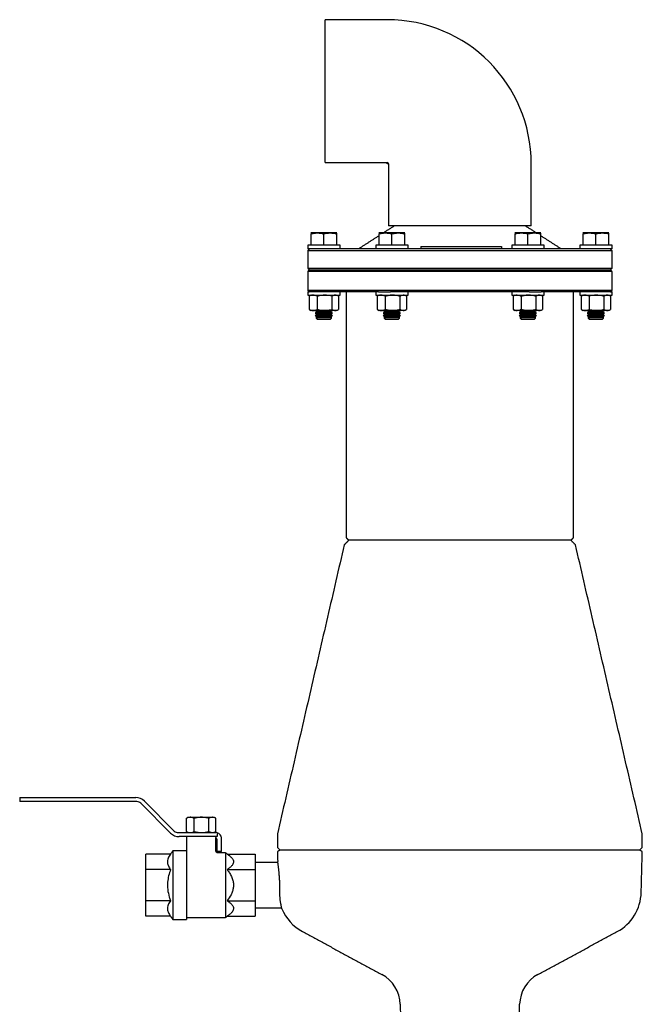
# Model space of a CAD drawing. Extents: x -644 to 6742, y -4733 to 593.
# Tile 5 of 53: x 407 to 869, y -4341 to -3610. Entities that reach past the tile are written whole.
import ezdxf

# ---------------------------------------------------------------- set-up
doc = ezdxf.new("R2010")
doc.units = 0
doc.header["$LTSCALE"] = 25
doc.layers.get('0').update_dxf_attribs({"linetype": 'CONTINUOUS'})

msp = doc.modelspace()

# ---------------------------------------------------------------- linework, layer by layer
at = {"color": 7, "linetype": 'CONTINUOUS'}
for p, q in [((633.58, -3715.7), (633.58, -3609.7)), ((679.58, -3716.7), (679.58, -3716.31)), ((679.58, -3716.31), (680.63, -3716.31)), ((680.7, -3716.7), (679.58, -3716.7)), ((733.58, -3762.7), (680.58, -3762.7)), ((786.58, -3762.7), (733.58, -3762.7)), ((623.06, -3777.2), (623.06, -3768.72)), ((641.94, -3767.95), (623.22, -3767.95)), ((632.58, -3777.2), (632.58, -3768.72)), ((642.11, -3777.2), (642.11, -3768.72)), ((673.56, -3777.2), (673.56, -3768.72)), ((692.44, -3767.95), (673.72, -3767.95)), ((683.08, -3777.2), (683.08, -3768.72)), ((692.61, -3777.2), (692.61, -3768.72)), ((774.56, -3777.2), (774.56, -3768.72)), ((793.44, -3767.95), (774.72, -3767.95)), ((784.08, -3777.2), (784.08, -3768.72)), ((793.61, -3777.2), (793.61, -3768.72)), ((825.06, -3777.2), (825.06, -3768.72)), ((826.48, -3767.95), (825.22, -3767.95)), ((843.94, -3767.95), (826.48, -3767.95)), ((834.58, -3777.2), (834.58, -3768.72)), ((844.11, -3777.2), (844.11, -3768.72)), ((638.58, -3777.2), (620.58, -3777.2)), ((644.58, -3777.2), (638.58, -3777.2)), ((695.08, -3777.2), (671.08, -3777.2)), ((704.5, -3778.2), (704.5, -3779.7)), ((704.5, -3778.2), (706.5, -3778.2)), ((706.5, -3778.2), (762.5, -3778.2)), ((762.5, -3778.2), (764.5, -3778.2)), ((764.5, -3778.2), (764.5, -3779.7)), ((796.08, -3777.2), (772.08, -3777.2)), ((846.58, -3777.2), (822.58, -3777.2)), ((622.25, -3779.7), (620.58, -3779.7)), ((846.58, -3781.2), (620.58, -3781.2)), ((672.63, -3779.7), (622.25, -3779.7)), ((683.2, -3779.7), (672.63, -3779.7)), ((783.97, -3779.7), (683.2, -3779.7)), ((794.53, -3779.7), (783.97, -3779.7)), ((844.92, -3779.7), (794.53, -3779.7)), ((846.58, -3779.7), (844.92, -3779.7)), ((620.58, -3794.2), (846.58, -3794.2)), ((846.58, -3796.7), (620.58, -3796.7)), ((845.58, -3795.7), (621.58, -3795.7)), ((846.58, -3810.7), (620.58, -3810.7)), ((620.58, -3811.7), (621.7, -3811.7)), ((620.58, -3814.2), (638.58, -3814.2)), ((621.6, -3815.05), (621.6, -3824.73)), ((673.27, -3811.7), (621.7, -3811.7)), ((627.62, -3815.05), (627.62, -3824.73)), ((638.58, -3814.2), (644.58, -3814.2)), ((638.6, -3815.05), (638.6, -3824.73)), ((643.56, -3815.05), (643.56, -3824.73)), ((671.08, -3814.2), (695.08, -3814.2)), ((672.1, -3815.05), (672.1, -3824.73)), ((673.27, -3811.7), (682.01, -3811.7)), ((678.12, -3815.05), (678.12, -3824.73)), ((785.15, -3811.7), (682.01, -3811.7)), ((689.1, -3815.05), (689.1, -3824.73)), ((694.06, -3815.05), (694.06, -3824.73)), ((772.08, -3814.2), (796.08, -3814.2)), ((773.1, -3815.05), (773.1, -3824.73)), ((779.12, -3815.05), (779.12, -3824.73)), ((785.15, -3811.7), (793.9, -3811.7)), ((790.1, -3815.05), (790.1, -3824.73)), ((845.47, -3811.7), (793.9, -3811.7)), ((795.06, -3815.05), (795.06, -3824.73)), ((822.58, -3814.2), (846.58, -3814.2)), ((823.6, -3815.05), (823.6, -3824.73)), ((829.62, -3815.05), (829.62, -3824.73)), ((840.6, -3815.05), (840.6, -3824.73)), ((845.47, -3811.7), (846.58, -3811.7)), ((845.56, -3815.05), (845.56, -3824.73)), ((624.61, -3825.58), (623.06, -3825.58)), ((633.11, -3825.58), (624.61, -3825.58)), ((638.93, -3825.64), (626.23, -3825.64)), ((638.93, -3827.51), (626.23, -3827.51)), ((638.93, -3829.39), (626.23, -3829.39)), ((637.31, -3826.58), (627.86, -3826.58)), ((637.31, -3828.45), (627.86, -3828.45)), ((641.08, -3825.58), (633.11, -3825.58)), ((642.11, -3825.58), (641.08, -3825.58)), ((675.11, -3825.58), (673.56, -3825.58)), ((683.61, -3825.58), (675.11, -3825.58)), ((689.43, -3825.64), (676.73, -3825.64)), ((689.43, -3827.51), (676.73, -3827.51)), ((689.43, -3829.39), (676.73, -3829.39)), ((687.81, -3826.58), (678.36, -3826.58)), ((687.81, -3828.45), (678.36, -3828.45)), ((691.58, -3825.58), (683.61, -3825.58)), ((692.61, -3825.58), (691.58, -3825.58)), ((776.11, -3825.58), (774.56, -3825.58)), ((784.61, -3825.58), (776.11, -3825.58)), ((790.43, -3825.64), (777.73, -3825.64)), ((790.43, -3827.51), (777.73, -3827.51)), ((790.43, -3829.39), (777.73, -3829.39)), ((788.81, -3826.58), (779.36, -3826.58)), ((788.81, -3828.45), (779.36, -3828.45)), ((792.58, -3825.58), (784.61, -3825.58)), ((793.61, -3825.58), (792.58, -3825.58)), ((826.61, -3825.58), (825.06, -3825.58)), ((835.11, -3825.58), (826.61, -3825.58)), ((829.08, -3825.64), (828.23, -3825.64)), ((829.08, -3827.51), (828.23, -3827.51)), ((829.08, -3829.39), (828.23, -3829.39)), ((840.93, -3825.64), (829.08, -3825.64)), ((840.93, -3827.51), (829.08, -3827.51)), ((840.93, -3829.39), (829.08, -3829.39)), ((830.49, -3826.58), (829.86, -3826.58)), ((830.49, -3828.45), (829.86, -3828.45)), ((839.31, -3826.58), (830.49, -3826.58)), ((839.31, -3828.45), (830.49, -3828.45)), ((843.08, -3825.58), (835.11, -3825.58)), ((844.11, -3825.58), (843.08, -3825.58)), ((638.5, -3831.01), (626.67, -3831.01)), ((637.31, -3830.32), (627.86, -3830.32)), ((637.31, -3832.2), (627.86, -3832.2)), ((689, -3831.01), (677.17, -3831.01)), ((687.81, -3830.32), (678.36, -3830.32)), ((687.81, -3832.2), (678.36, -3832.2)), ((790, -3831.01), (778.17, -3831.01)), ((788.81, -3830.32), (779.36, -3830.32)), ((788.81, -3832.2), (779.36, -3832.2)), ((829.46, -3831.01), (828.67, -3831.01)), ((840.5, -3831.01), (829.46, -3831.01)), ((830.49, -3830.32), (829.86, -3830.32)), ((830.49, -3832.2), (829.86, -3832.2)), ((839.31, -3830.32), (830.49, -3830.32)), ((839.31, -3832.2), (830.49, -3832.2)), ((816.09, -3996.2), (651.08, -3996.2)), ((406.7, -4187.2), (406.7, -4190.2)), ((406.7, -4187.2), (416.7, -4187.2)), ((416.7, -4187.2), (492.97, -4187.2)), ((416.7, -4190.2), (406.7, -4190.2)), ((493.8, -4190.2), (416.7, -4190.2)), ((518.82, -4213.56), (496.63, -4191.37)), ((499.33, -4189.83), (521.53, -4212.03)), ((530.46, -4212.35), (530.46, -4202.67)), ((531.93, -4201.82), (533.36, -4201.82)), ((533.36, -4201.82), (541.76, -4201.82)), ((536.26, -4212.35), (536.26, -4202.67)), ((541.76, -4201.82), (549.85, -4201.82)), ((547.26, -4212.35), (547.26, -4202.67)), ((549.85, -4201.82), (550.98, -4201.82)), ((552.45, -4212.35), (552.45, -4202.67)), ((524.36, -4213.2), (552.46, -4213.2)), ((536.99, -4216.2), (525.18, -4216.2)), ((541.46, -4216.2), (536.99, -4216.2)), ((545.92, -4216.2), (541.46, -4216.2)), ((553.46, -4216.2), (545.92, -4216.2)), ((553.46, -4213.33), (553.46, -4216.2)), ((556.46, -4227.2), (556.46, -4217.2)), ((553.46, -4227.2), (553.46, -4219.2)), ((518.71, -4229.1), (500.46, -4229.1)), ((500.46, -4240.65), (500.46, -4229.1)), ((520.46, -4226.7), (520.46, -4277.7)), ((530.46, -4226.7), (530.46, -4277.7)), ((556.46, -4227.2), (553.46, -4227.2)), ((559.46, -4228.2), (559.46, -4276.2)), ((560.81, -4229.1), (581.46, -4229.1)), ((581.46, -4229.1), (581.46, -4240.65)), ((867.08, -4226.2), (600.08, -4226.2)), ((500.46, -4263.75), (500.46, -4240.65)), ((518.71, -4240.65), (500.46, -4240.65)), ((560.81, -4240.65), (581.46, -4240.65)), ((581.46, -4240.65), (581.46, -4263.75)), ((500.46, -4275.29), (500.46, -4263.75)), ((518.71, -4263.75), (500.46, -4263.75)), ((560.81, -4263.75), (581.46, -4263.75)), ((581.46, -4263.75), (581.46, -4275.29)), ((518.71, -4275.29), (500.46, -4275.29)), ((560.81, -4275.29), (581.46, -4275.29))]:
    msp.add_line(p, q, dxfattribs=at)
for centre, radius, start, end in [((679.58, -3716.7), 107, 0, 90), ((679.58, -3716.7), 1, 22.35392, 90), ((679.58, -3716.7), 1.12, 0, 20.13039), ((492.97, -4196.2), 9, 45, 90), ((493.8, -4194.2), 4, 45, 90), ((525.18, -4207.2), 9, 225, 270), ((524.36, -4209.2), 4, 225, 270), ((550.46, -4219.2), 3, 0, 56.38583), ((552.46, -4217.2), 4, 75.52249, 90), ((552.46, -4217.2), 4, 360, 75.52249), ((834.27, -4256.79), 34, 298.35204, 358.5), ((632.89, -4256.79), 34, 202.30397, 241.64796), ((663.25, -4341.35), 26, 1.5, 61.64796), ((803.92, -4341.35), 26, 118.35204, 178.5)]:
    msp.add_arc(centre, radius, start, end, dxfattribs=at)
for points in [[(679.58, -3609.7), (633.58, -3609.7)], [(633.58, -3715.7), (679.58, -3715.7)], [(680.58, -3716.7), (680.58, -3762.7)], [(786.58, -3762.7), (786.58, -3716.7)], [(685.08, -3762.7), (676.89, -3767.95)], [(790.27, -3767.95), (782.08, -3762.7)], [(623.22, -3767.95), (623.02, -3768.05)], [(642.14, -3768.05), (641.94, -3767.95)], [(673.56, -3770.09), (658.58, -3779.7)], [(673.54, -3768.04), (673.52, -3768.05)], [(673.72, -3767.95), (673.54, -3768.04)], [(692.62, -3768.03), (692.44, -3767.95)], [(774.72, -3767.95), (774.52, -3768.05)], [(793.64, -3768.05), (793.44, -3767.95)], [(808.58, -3779.7), (793.61, -3770.09)], [(825.22, -3767.95), (825.02, -3768.05)], [(844.14, -3768.05), (843.94, -3767.95)], [(620.58, -3777.2), (620.58, -3779.7)], [(644.58, -3779.7), (644.58, -3777.2)], [(671.08, -3777.2), (671.08, -3779.7)], [(695.08, -3779.7), (695.08, -3777.2)], [(772.08, -3777.2), (772.08, -3779.7)], [(796.08, -3779.7), (796.08, -3777.2)], [(822.58, -3777.2), (822.58, -3779.7)], [(846.58, -3779.7), (846.58, -3777.2)], [(622.08, -3779.7), (620.58, -3781.2)], [(620.58, -3781.2), (620.58, -3794.2)], [(846.58, -3781.2), (845.08, -3779.7)], [(846.58, -3794.2), (846.58, -3781.2)], [(620.58, -3794.2), (622.08, -3795.7)], [(621.58, -3795.7), (620.58, -3796.7)], [(620.58, -3796.7), (620.58, -3810.7)], [(845.08, -3795.7), (846.58, -3794.2)], [(846.58, -3796.7), (845.58, -3795.7)], [(846.58, -3810.7), (846.58, -3796.7)], [(620.58, -3810.7), (621.58, -3811.7)], [(620.58, -3811.7), (620.58, -3814.2)], [(621.6, -3815.05), (621.91, -3814.89)], [(623.06, -3814.2), (621.9, -3814.87)], [(643.27, -3814.87), (642.11, -3814.2)], [(644.58, -3814.2), (644.58, -3811.7)], [(649.08, -3811.7), (649.08, -3994.2)], [(671.08, -3811.7), (671.08, -3814.2)], [(672.1, -3815.05), (672.43, -3814.86)], [(673.56, -3814.2), (672.41, -3814.86)], [(693.76, -3814.86), (692.61, -3814.2)], [(695.08, -3814.2), (695.08, -3811.7)], [(772.08, -3811.7), (772.08, -3814.2)], [(773.1, -3815.05), (773.41, -3814.89)], [(774.56, -3814.2), (773.4, -3814.87)], [(794.77, -3814.87), (793.61, -3814.2)], [(796.08, -3814.2), (796.08, -3811.7)], [(818.08, -3994.2), (818.08, -3811.7)], [(822.58, -3811.7), (822.58, -3814.2)], [(823.6, -3815.05), (823.91, -3814.89)], [(825.06, -3814.2), (823.9, -3814.87)], [(845.27, -3814.87), (844.11, -3814.2)], [(845.58, -3811.7), (846.58, -3810.7)], [(846.58, -3814.2), (846.58, -3811.7)], [(621.91, -3824.89), (621.6, -3824.73)], [(621.9, -3824.91), (623.06, -3825.58)], [(626.34, -3825.58), (626.23, -3825.64)], [(626.23, -3825.64), (627.86, -3826.58)], [(627.86, -3826.58), (626.23, -3827.51)], [(626.23, -3827.51), (627.86, -3828.45)], [(627.86, -3828.45), (626.23, -3829.39)], [(626.23, -3829.39), (627.86, -3830.32)], [(637.31, -3826.58), (638.93, -3825.64)], [(638.93, -3827.51), (637.31, -3826.58)], [(637.31, -3828.45), (638.93, -3827.51)], [(638.93, -3829.39), (637.31, -3828.45)], [(637.31, -3830.32), (638.93, -3829.39)], [(638.93, -3825.64), (638.83, -3825.58)], [(642.11, -3825.58), (643.27, -3824.91)], [(672.43, -3824.92), (672.1, -3824.73)], [(672.41, -3824.91), (673.56, -3825.58)], [(676.84, -3825.58), (676.73, -3825.64)], [(676.73, -3825.64), (678.36, -3826.58)], [(678.36, -3826.58), (676.73, -3827.51)], [(676.73, -3827.51), (678.36, -3828.45)], [(678.36, -3828.45), (676.73, -3829.39)], [(676.73, -3829.39), (678.36, -3830.32)], [(687.81, -3826.58), (689.43, -3825.64)], [(689.43, -3827.51), (687.81, -3826.58)], [(687.81, -3828.45), (689.43, -3827.51)], [(689.43, -3829.39), (687.81, -3828.45)], [(687.81, -3830.32), (689.43, -3829.39)], [(689.43, -3825.64), (689.33, -3825.58)], [(692.61, -3825.58), (693.76, -3824.91)], [(773.41, -3824.89), (773.1, -3824.73)], [(773.4, -3824.91), (774.56, -3825.58)], [(777.84, -3825.58), (777.73, -3825.64)], [(777.73, -3825.64), (779.36, -3826.58)], [(779.36, -3826.58), (777.73, -3827.51)], [(777.73, -3827.51), (779.36, -3828.45)], [(779.36, -3828.45), (777.73, -3829.39)], [(777.73, -3829.39), (779.36, -3830.32)], [(788.81, -3826.58), (790.43, -3825.64)], [(790.43, -3827.51), (788.81, -3826.58)], [(788.81, -3828.45), (790.43, -3827.51)], [(790.43, -3829.39), (788.81, -3828.45)], [(788.81, -3830.32), (790.43, -3829.39)], [(790.43, -3825.64), (790.33, -3825.58)], [(793.61, -3825.58), (794.77, -3824.91)], [(823.91, -3824.89), (823.6, -3824.73)], [(823.9, -3824.91), (825.06, -3825.58)], [(828.34, -3825.58), (828.23, -3825.64)], [(828.23, -3825.64), (829.86, -3826.58)], [(829.86, -3826.58), (828.23, -3827.51)], [(828.23, -3827.51), (829.86, -3828.45)], [(829.86, -3828.45), (828.23, -3829.39)], [(828.23, -3829.39), (829.86, -3830.32)], [(839.31, -3826.58), (840.93, -3825.64)], [(840.93, -3827.51), (839.31, -3826.58)], [(839.31, -3828.45), (840.93, -3827.51)], [(840.93, -3829.39), (839.31, -3828.45)], [(839.31, -3830.32), (840.93, -3829.39)], [(840.93, -3825.64), (840.83, -3825.58)], [(844.11, -3825.58), (845.27, -3824.91)], [(627.86, -3830.32), (626.67, -3831.01)], [(626.67, -3831.01), (627.86, -3832.2)], [(638.5, -3831.01), (637.31, -3830.32)], [(637.31, -3832.2), (638.5, -3831.01)], [(678.36, -3830.32), (677.17, -3831.01)], [(677.17, -3831.01), (678.36, -3832.2)], [(689, -3831.01), (687.81, -3830.32)], [(687.81, -3832.2), (689, -3831.01)], [(779.36, -3830.32), (778.17, -3831.01)], [(778.17, -3831.01), (779.36, -3832.2)], [(790, -3831.01), (788.81, -3830.32)], [(788.81, -3832.2), (790, -3831.01)], [(829.86, -3830.32), (828.67, -3831.01)], [(828.67, -3831.01), (829.86, -3832.2)], [(840.5, -3831.01), (839.31, -3830.32)], [(839.31, -3832.2), (840.5, -3831.01)], [(651.08, -3996.2), (647.7, -3999.58)], [(649.08, -3994.2), (651.08, -3996.2)], [(816.08, -3996.2), (818.08, -3994.2)], [(819.47, -3999.58), (816.09, -3996.2)], [(647.7, -3999.58), (598.08, -4214.2)], [(869.08, -4214.2), (819.47, -3999.58)], [(530.46, -4202.67), (530.65, -4202.58)], [(531.93, -4201.82), (530.64, -4202.56)], [(552.27, -4202.56), (550.98, -4201.82)], [(530.65, -4212.44), (530.46, -4212.35)], [(530.51, -4216.2), (530.51, -4226.72)], [(530.64, -4212.45), (531.93, -4213.2)], [(550.98, -4213.2), (552.27, -4212.45)], [(552.41, -4226.77), (552.41, -4216.92)], [(598.08, -4214.2), (598.08, -4224.2)], [(869.08, -4224.2), (869.08, -4214.2)], [(598.08, -4224.2), (600.08, -4226.2)], [(867.08, -4226.2), (869.08, -4224.2)], [(520.46, -4226.7), (518.71, -4229.1)], [(530.46, -4226.7), (520.46, -4226.7)], [(559.46, -4228.2), (553.88, -4228.2)], [(560.81, -4229.1), (559.46, -4228.2)], [(600.11, -4226.2), (598.11, -4227.35)], [(598.11, -4227.35), (598.31, -4234.74)], [(869.05, -4227.35), (867.05, -4226.2)], [(868.26, -4257.68), (869.05, -4227.35)], [(598.42, -4235.45), (581.46, -4235.45)], [(518.71, -4275.29), (520.46, -4277.7)], [(559.46, -4276.2), (560.81, -4275.29)], [(581.46, -4268.95), (601.24, -4268.95)], [(520.46, -4277.7), (530.46, -4277.7)], [(530.46, -4276.2), (559.46, -4276.2)], [(616.75, -4286.71), (675.6, -4318.47)], [(791.57, -4318.47), (850.42, -4286.71)], [(689.24, -4340.67), (689.99, -4369.2)], [(777.18, -4369.2), (777.93, -4340.67)]]:
    msp.add_open_spline(points, degree=1, dxfattribs=at)
for points, knots in [([(623.06, -3768.72), (624.19, -3768.46), (626.49, -3767.93), (629.73, -3768.04), (631.74, -3768.52), (632.58, -3768.72)], [0, 0, 0, 0, 0.359919, 0.730738, 1, 1, 1, 1]), ([(623.06, -3768.13), (623.06, -3768.12), (623.06, -3768.09), (623.06, -3768.5), (623.06, -3768.72)], [0, 0, 0, 0, 0.461557, 1, 1, 1, 1]), ([(632.58, -3768.72), (633.21, -3768.56), (634.88, -3768.15), (637.68, -3767.92), (640.24, -3768.24), (641.71, -3768.61), (642.11, -3768.72)], [0, 0, 0, 0, 0.20045, 0.531174, 0.871908, 1, 1, 1, 1]), ([(642.11, -3768.72), (642.11, -3768.42), (642.11, -3768.01), (642.11, -3768.1), (642.11, -3768.13)], [0, 0, 0, 0, 0.719947, 1, 1, 1, 1]), ([(673.56, -3768.72), (674.69, -3768.46), (676.99, -3767.93), (680.23, -3768.04), (682.24, -3768.52), (683.08, -3768.72)], [0, 0, 0, 0, 0.359919, 0.730738, 1, 1, 1, 1]), ([(673.56, -3768.07), (673.56, -3768.1), (673.56, -3768.16), (673.56, -3768.56), (673.56, -3768.72)], [0, 0, 0, 0, 0.599124, 1, 1, 1, 1]), ([(683.08, -3768.72), (684.22, -3768.46), (686.52, -3767.93), (689.75, -3768.04), (691.76, -3768.52), (692.61, -3768.72)], [0, 0, 0, 0, 0.359919, 0.730738, 1, 1, 1, 1]), ([(692.61, -3768.72), (692.61, -3768.56), (692.61, -3768.16), (692.61, -3768.09), (692.61, -3768.06)], [0, 0, 0, 0, 0.4008629, 1, 1, 1, 1]), ([(774.56, -3768.72), (774.96, -3768.61), (776.4, -3768.25), (778.95, -3767.92), (781.76, -3768.14), (783.45, -3768.56), (784.08, -3768.72)], [0, 0, 0, 0, 0.128092, 0.458987, 0.79955, 1, 1, 1, 1]), ([(774.56, -3768.13), (774.56, -3768.12), (774.56, -3768.09), (774.56, -3768.5), (774.56, -3768.72)], [0, 0, 0, 0, 0.461557, 1, 1, 1, 1]), ([(784.08, -3768.72), (785.22, -3768.46), (787.52, -3767.93), (790.75, -3768.04), (792.76, -3768.52), (793.61, -3768.72)], [0, 0, 0, 0, 0.359919, 0.730738, 1, 1, 1, 1]), ([(793.61, -3768.72), (793.61, -3768.42), (793.61, -3768.01), (793.61, -3768.1), (793.61, -3768.13)], [0, 0, 0, 0, 0.719947, 1, 1, 1, 1]), ([(825.06, -3768.72), (826.19, -3768.46), (828.49, -3767.93), (831.73, -3768.04), (833.74, -3768.52), (834.58, -3768.72)], [0, 0, 0, 0, 0.359919, 0.730738, 1, 1, 1, 1]), ([(825.06, -3768.13), (825.06, -3768.12), (825.06, -3768.09), (825.06, -3768.5), (825.06, -3768.72)], [0, 0, 0, 0, 0.4615571, 1, 1, 1, 1]), ([(834.58, -3768.72), (834.98, -3768.61), (836.42, -3768.25), (838.98, -3767.92), (841.78, -3768.14), (843.48, -3768.56), (844.11, -3768.72)], [0, 0, 0, 0, 0.128092, 0.458987, 0.79955, 1, 1, 1, 1]), ([(844.11, -3768.72), (844.11, -3768.42), (844.11, -3768.01), (844.11, -3768.1), (844.11, -3768.13)], [0, 0, 0, 0, 0.719947, 1, 1, 1, 1]), ([(624.61, -3814.2), (624.54, -3814.2), (624, -3814.21), (622.98, -3814.39), (622.06, -3814.83), (621.6, -3815.05)], [0, 0, 0, 0, 0.070092, 0.530785, 1, 1, 1, 1]), ([(627.62, -3815.05), (627.13, -3814.81), (626.14, -3814.33), (625.12, -3814.24), (624.61, -3814.2)], [0, 0, 0, 0, 0.495458, 1, 1, 1, 1]), ([(633.11, -3814.2), (631.73, -3814.29), (629.87, -3814.42), (628.08, -3814.92), (627.62, -3815.05)], [0, 0, 0, 0, 0.7424487, 1, 1, 1, 1]), ([(638.6, -3815.05), (637.28, -3814.71), (635.47, -3814.26), (633.61, -3814.21), (633.11, -3814.2)], [0, 0, 0, 0, 0.731366, 1, 1, 1, 1]), ([(641.08, -3814.2), (641.02, -3814.2), (640.58, -3814.21), (639.74, -3814.39), (638.98, -3814.83), (638.6, -3815.05)], [0, 0, 0, 0, 0.0700919, 0.5307854, 1, 1, 1, 1]), ([(643.56, -3815.05), (643.16, -3814.81), (642.35, -3814.33), (641.51, -3814.24), (641.08, -3814.2)], [0, 0, 0, 0, 0.495458, 1, 1, 1, 1]), ([(675.11, -3814.2), (675.04, -3814.2), (674.5, -3814.21), (673.48, -3814.39), (672.56, -3814.83), (672.1, -3815.05)], [0, 0, 0, 0, 0.070092, 0.530785, 1, 1, 1, 1]), ([(678.12, -3815.05), (677.63, -3814.81), (676.64, -3814.33), (675.62, -3814.24), (675.11, -3814.2)], [0, 0, 0, 0, 0.495458, 1, 1, 1, 1]), ([(683.61, -3814.2), (683.48, -3814.2), (682.49, -3814.21), (680.64, -3814.39), (678.96, -3814.83), (678.12, -3815.05)], [0, 0, 0, 0, 0.070092, 0.530785, 1, 1, 1, 1]), ([(689.1, -3815.05), (688.21, -3814.81), (686.41, -3814.33), (684.55, -3814.24), (683.61, -3814.2)], [0, 0, 0, 0, 0.495458, 1, 1, 1, 1]), ([(691.58, -3814.2), (690.96, -3814.29), (690.12, -3814.42), (689.31, -3814.92), (689.1, -3815.05)], [0, 0, 0, 0, 0.742449, 1, 1, 1, 1]), ([(694.06, -3815.05), (693.47, -3814.71), (692.65, -3814.26), (691.81, -3814.21), (691.58, -3814.2)], [0, 0, 0, 0, 0.731366, 1, 1, 1, 1]), ([(776.11, -3814.2), (775.84, -3814.21), (774.82, -3814.26), (773.83, -3814.71), (773.1, -3815.05)], [0, 0, 0, 0, 0.268634, 1, 1, 1, 1]), ([(779.12, -3815.05), (778.87, -3814.92), (777.89, -3814.42), (776.87, -3814.29), (776.11, -3814.2)], [0, 0, 0, 0, 0.257551, 1, 1, 1, 1]), ([(784.61, -3814.2), (784.48, -3814.2), (783.49, -3814.21), (781.64, -3814.39), (779.96, -3814.83), (779.12, -3815.05)], [0, 0, 0, 0, 0.070092, 0.530785, 1, 1, 1, 1]), ([(790.1, -3815.05), (789.21, -3814.81), (787.41, -3814.33), (785.55, -3814.24), (784.61, -3814.2)], [0, 0, 0, 0, 0.495458, 1, 1, 1, 1]), ([(792.58, -3814.2), (792.52, -3814.2), (792.08, -3814.21), (791.24, -3814.39), (790.48, -3814.83), (790.1, -3815.05)], [0, 0, 0, 0, 0.070092, 0.530785, 1, 1, 1, 1]), ([(795.06, -3815.05), (794.66, -3814.81), (793.85, -3814.33), (793.01, -3814.24), (792.58, -3814.2)], [0, 0, 0, 0, 0.495458, 1, 1, 1, 1]), ([(826.61, -3814.2), (826.54, -3814.2), (826, -3814.21), (824.98, -3814.39), (824.06, -3814.83), (823.6, -3815.05)], [0, 0, 0, 0, 0.0700919, 0.5307854, 1, 1, 1, 1]), ([(829.62, -3815.05), (829.13, -3814.81), (828.14, -3814.33), (827.12, -3814.24), (826.61, -3814.2)], [0, 0, 0, 0, 0.495458, 1, 1, 1, 1]), ([(835.11, -3814.2), (834.61, -3814.21), (832.75, -3814.26), (830.94, -3814.71), (829.62, -3815.05)], [0, 0, 0, 0, 0.268634, 1, 1, 1, 1]), ([(840.6, -3815.05), (840.14, -3814.92), (838.35, -3814.42), (836.49, -3814.29), (835.11, -3814.2)], [0, 0, 0, 0, 0.257551, 1, 1, 1, 1]), ([(843.08, -3814.2), (843.02, -3814.2), (842.58, -3814.21), (841.74, -3814.39), (840.98, -3814.83), (840.6, -3815.05)], [0, 0, 0, 0, 0.070092, 0.530785, 1, 1, 1, 1]), ([(845.56, -3815.05), (845.16, -3814.81), (844.35, -3814.33), (843.51, -3814.24), (843.08, -3814.2)], [0, 0, 0, 0, 0.495458, 1, 1, 1, 1]), ([(621.6, -3824.73), (622.09, -3824.96), (623.08, -3825.44), (624.1, -3825.53), (624.61, -3825.58)], [0, 0, 0, 0, 0.495458, 1, 1, 1, 1]), ([(624.61, -3825.58), (624.68, -3825.58), (625.22, -3825.57), (626.24, -3825.38), (627.16, -3824.95), (627.62, -3824.73)], [0, 0, 0, 0, 0.070092, 0.530785, 1, 1, 1, 1]), ([(627.62, -3824.73), (628.08, -3824.86), (629.87, -3825.35), (631.73, -3825.48), (633.11, -3825.58)], [0, 0, 0, 0, 0.257551, 1, 1, 1, 1]), ([(633.11, -3825.58), (633.61, -3825.56), (635.47, -3825.52), (637.28, -3825.06), (638.6, -3824.73)], [0, 0, 0, 0, 0.268634, 1, 1, 1, 1]), ([(638.6, -3824.73), (639, -3824.96), (639.82, -3825.44), (640.66, -3825.53), (641.08, -3825.58)], [0, 0, 0, 0, 0.495458, 1, 1, 1, 1]), ([(641.08, -3825.58), (641.14, -3825.58), (641.59, -3825.57), (642.43, -3825.38), (643.18, -3824.95), (643.56, -3824.73)], [0, 0, 0, 0, 0.070092, 0.530785, 1, 1, 1, 1]), ([(672.1, -3824.73), (672.59, -3824.96), (673.58, -3825.44), (674.6, -3825.53), (675.11, -3825.58)], [0, 0, 0, 0, 0.495458, 1, 1, 1, 1]), ([(675.11, -3825.58), (675.18, -3825.58), (675.72, -3825.57), (676.74, -3825.38), (677.66, -3824.95), (678.12, -3824.73)], [0, 0, 0, 0, 0.070092, 0.530785, 1, 1, 1, 1]), ([(678.12, -3824.73), (679.01, -3824.96), (680.81, -3825.44), (682.67, -3825.53), (683.61, -3825.58)], [0, 0, 0, 0, 0.495458, 1, 1, 1, 1]), ([(683.61, -3825.58), (683.74, -3825.58), (684.73, -3825.57), (686.58, -3825.38), (688.26, -3824.95), (689.1, -3824.73)], [0, 0, 0, 0, 0.070092, 0.530785, 1, 1, 1, 1]), ([(689.1, -3824.73), (689.31, -3824.86), (690.12, -3825.35), (690.96, -3825.48), (691.58, -3825.58)], [0, 0, 0, 0, 0.257551, 1, 1, 1, 1]), ([(691.58, -3825.58), (691.81, -3825.56), (692.65, -3825.52), (693.47, -3825.06), (694.06, -3824.73)], [0, 0, 0, 0, 0.268634, 1, 1, 1, 1]), ([(773.1, -3824.73), (773.83, -3825.06), (774.82, -3825.52), (775.84, -3825.56), (776.11, -3825.58)], [0, 0, 0, 0, 0.731366, 1, 1, 1, 1]), ([(776.11, -3825.58), (776.87, -3825.48), (777.89, -3825.35), (778.87, -3824.86), (779.12, -3824.73)], [0, 0, 0, 0, 0.742449, 1, 1, 1, 1]), ([(779.12, -3824.73), (780.01, -3824.96), (781.81, -3825.44), (783.67, -3825.53), (784.61, -3825.58)], [0, 0, 0, 0, 0.495458, 1, 1, 1, 1]), ([(784.61, -3825.58), (784.74, -3825.58), (785.73, -3825.57), (787.58, -3825.38), (789.26, -3824.95), (790.1, -3824.73)], [0, 0, 0, 0, 0.070092, 0.530785, 1, 1, 1, 1]), ([(790.1, -3824.73), (790.5, -3824.96), (791.32, -3825.44), (792.16, -3825.53), (792.58, -3825.58)], [0, 0, 0, 0, 0.495458, 1, 1, 1, 1]), ([(792.58, -3825.58), (792.64, -3825.58), (793.09, -3825.57), (793.93, -3825.38), (794.68, -3824.95), (795.06, -3824.73)], [0, 0, 0, 0, 0.070092, 0.530785, 1, 1, 1, 1]), ([(823.6, -3824.73), (824.09, -3824.96), (825.08, -3825.44), (826.1, -3825.53), (826.61, -3825.58)], [0, 0, 0, 0, 0.495458, 1, 1, 1, 1]), ([(826.61, -3825.58), (826.68, -3825.58), (827.22, -3825.57), (828.24, -3825.38), (829.16, -3824.95), (829.62, -3824.73)], [0, 0, 0, 0, 0.070092, 0.530785, 1, 1, 1, 1]), ([(829.62, -3824.73), (830.94, -3825.06), (832.75, -3825.52), (834.61, -3825.56), (835.11, -3825.58)], [0, 0, 0, 0, 0.731366, 1, 1, 1, 1]), ([(835.11, -3825.58), (836.49, -3825.48), (838.35, -3825.35), (840.14, -3824.86), (840.6, -3824.73)], [0, 0, 0, 0, 0.742449, 1, 1, 1, 1]), ([(840.6, -3824.73), (841, -3824.96), (841.82, -3825.44), (842.66, -3825.53), (843.08, -3825.58)], [0, 0, 0, 0, 0.495458, 1, 1, 1, 1]), ([(843.08, -3825.58), (843.14, -3825.58), (843.59, -3825.57), (844.43, -3825.38), (845.18, -3824.95), (845.56, -3824.73)], [0, 0, 0, 0, 0.070092, 0.530785, 1, 1, 1, 1]), ([(533.36, -4201.82), (532.63, -4201.91), (531.65, -4202.04), (530.71, -4202.54), (530.46, -4202.67)], [0, 0, 0, 0, 0.742449, 1, 1, 1, 1]), ([(536.26, -4202.67), (535.57, -4202.34), (534.61, -4201.88), (533.63, -4201.83), (533.36, -4201.82)], [0, 0, 0, 0, 0.7313664, 1, 1, 1, 1]), ([(541.76, -4201.82), (541.63, -4201.82), (540.64, -4201.83), (538.78, -4202.01), (537.11, -4202.45), (536.26, -4202.67)], [0, 0, 0, 0, 0.070092, 0.530785, 1, 1, 1, 1]), ([(547.26, -4202.67), (546.36, -4202.43), (544.56, -4201.95), (542.7, -4201.86), (541.76, -4201.82)], [0, 0, 0, 0, 0.495458, 1, 1, 1, 1]), ([(549.85, -4201.82), (549.79, -4201.82), (549.33, -4201.83), (548.45, -4202.01), (547.66, -4202.45), (547.26, -4202.67)], [0, 0, 0, 0, 0.0700919, 0.5307854, 1, 1, 1, 1]), ([(552.45, -4202.67), (552.03, -4202.43), (551.18, -4201.95), (550.3, -4201.86), (549.85, -4201.82)], [0, 0, 0, 0, 0.495458, 1, 1, 1, 1]), ([(530.46, -4212.35), (530.71, -4212.48), (531.65, -4212.97), (532.63, -4213.1), (533.36, -4213.2)], [0, 0, 0, 0, 0.257551, 1, 1, 1, 1]), ([(533.36, -4213.2), (533.63, -4213.19), (534.61, -4213.14), (535.57, -4212.68), (536.26, -4212.35)], [0, 0, 0, 0, 0.268634, 1, 1, 1, 1]), ([(536.26, -4212.35), (537.16, -4212.59), (538.96, -4213.07), (540.82, -4213.15), (541.76, -4213.2)], [0, 0, 0, 0, 0.495458, 1, 1, 1, 1]), ([(541.76, -4213.2), (541.89, -4213.2), (542.88, -4213.19), (544.74, -4213), (546.41, -4212.57), (547.26, -4212.35)], [0, 0, 0, 0, 0.070092, 0.530785, 1, 1, 1, 1]), ([(547.26, -4212.35), (547.68, -4212.59), (548.53, -4213.07), (549.41, -4213.15), (549.85, -4213.2)], [0, 0, 0, 0, 0.495458, 1, 1, 1, 1]), ([(549.85, -4213.2), (549.91, -4213.2), (550.38, -4213.19), (551.26, -4213), (552.05, -4212.57), (552.45, -4212.35)], [0, 0, 0, 0, 0.070092, 0.530785, 1, 1, 1, 1]), ([(518.71, -4229.1), (518.04, -4230.12), (517.04, -4231.66), (516.47, -4233.83), (516.41, -4235.81), (517.04, -4238.12), (518.14, -4239.8), (518.71, -4240.65)], [0, 0, 0, 0, 0.270917, 0.410574, 0.552087, 0.77315, 1, 1, 1, 1]), ([(530.48, -4226.72), (530.49, -4226.81), (530.51, -4226.94), (530.45, -4227.06), (530.44, -4227.09)], [0, 0, 0, 0, 0.756345, 1, 1, 1, 1]), ([(553.87, -4228.18), (553.84, -4228.19), (553.6, -4228.21), (553.2, -4228.06), (552.76, -4227.72), (552.47, -4227.26), (552.43, -4226.91), (552.41, -4226.74)], [0, 0, 0, 0, 0.049949, 0.307706, 0.537052, 0.775881, 1, 1, 1, 1]), ([(560.81, -4229.1), (561.53, -4229.61), (562.98, -4230.63), (564.44, -4232.13), (565.25, -4233.51), (565.53, -4234.72), (565.36, -4235.95), (564.68, -4237.31), (563.35, -4238.78), (561.9, -4239.92), (561, -4240.53), (560.81, -4240.65)], [0, 0, 0, 0, 0.1469392, 0.2965762, 0.3913221, 0.4885795, 0.5834531, 0.6812694, 0.8202899, 0.9628769, 1, 1, 1, 1]), ([(599.94, -4257.68), (599.94, -4257.22), (599.95, -4256.3), (599.95, -4254.87), (599.93, -4253.4), (599.9, -4251.93), (599.83, -4249.98), (599.74, -4248.05), (599.61, -4246.19), (599.47, -4244.39), (599.32, -4242.68), (599.15, -4241.12), (599.03, -4240.02), (598.91, -4239.01), (598.79, -4238.07), (598.68, -4237.25), (598.58, -4236.53), (598.49, -4235.93), (598.42, -4235.43), (598.36, -4235.07), (598.31, -4234.76), (598.31, -4234.75), (598.31, -4234.74)], [0, 0, 0, 0, 0.043472, 0.087245, 0.131972, 0.177029, 0.220502, 0.308921, 0.353969, 0.397573, 0.48624, 0.531405, 0.575388, 0.619675, 0.664922, 0.710501, 0.754529, 0.798866, 0.844185, 0.889845, 0.933461, 1, 1, 1, 1]), ([(518.71, -4240.65), (518.21, -4242.15), (517.2, -4245.16), (516.38, -4250.13), (516.47, -4255.52), (517.46, -4260.14), (518.4, -4262.85), (518.71, -4263.75)], [0, 0, 0, 0, 0.1997991, 0.4028248, 0.6367809, 0.8796018, 1, 1, 1, 1]), ([(560.81, -4240.65), (561.36, -4241.41), (562.51, -4243.02), (563.99, -4245.69), (565.05, -4248.52), (565.53, -4251.4), (565.41, -4254.13), (564.75, -4256.8), (563.36, -4260.1), (561.82, -4262.3), (560.81, -4263.75)], [0, 0, 0, 0, 0.110511, 0.234523, 0.361212, 0.467273, 0.577611, 0.683094, 0.791542, 1, 1, 1, 1]), ([(601.44, -4269.69), (601.44, -4269.69), (601.43, -4269.67), (601.37, -4269.43), (601.24, -4268.98), (601.08, -4268.3), (600.89, -4267.47), (600.67, -4266.43), (600.46, -4265.2), (600.31, -4264.18), (600.18, -4263.06), (600.06, -4261.85), (599.98, -4260.54), (599.93, -4259.15), (599.93, -4258.17), (599.94, -4257.68)], [0, 0, 0, 0, 0.063809, 0.127714, 0.257669, 0.323853, 0.388534, 0.519971, 0.586865, 0.65348, 0.720564, 0.789156, 0.858285, 0.928834, 1, 1, 1, 1]), ([(518.71, -4263.75), (518.04, -4264.76), (517.04, -4266.3), (516.47, -4268.47), (516.41, -4270.45), (517.04, -4272.77), (518.14, -4274.44), (518.71, -4275.29)], [0, 0, 0, 0, 0.270917, 0.410574, 0.552087, 0.77315, 1, 1, 1, 1]), ([(560.81, -4263.75), (561.53, -4264.25), (562.98, -4265.27), (564.44, -4266.77), (565.25, -4268.15), (565.53, -4269.36), (565.36, -4270.59), (564.68, -4271.95), (563.35, -4273.42), (561.9, -4274.56), (561, -4275.17), (560.81, -4275.29)], [0, 0, 0, 0, 0.146939, 0.296576, 0.391322, 0.48858, 0.583453, 0.681269, 0.82029, 0.962877, 1, 1, 1, 1])]:
    msp.add_open_spline(points, degree=3, knots=knots, dxfattribs=at)

doc.saveas('drawing.dxf')
